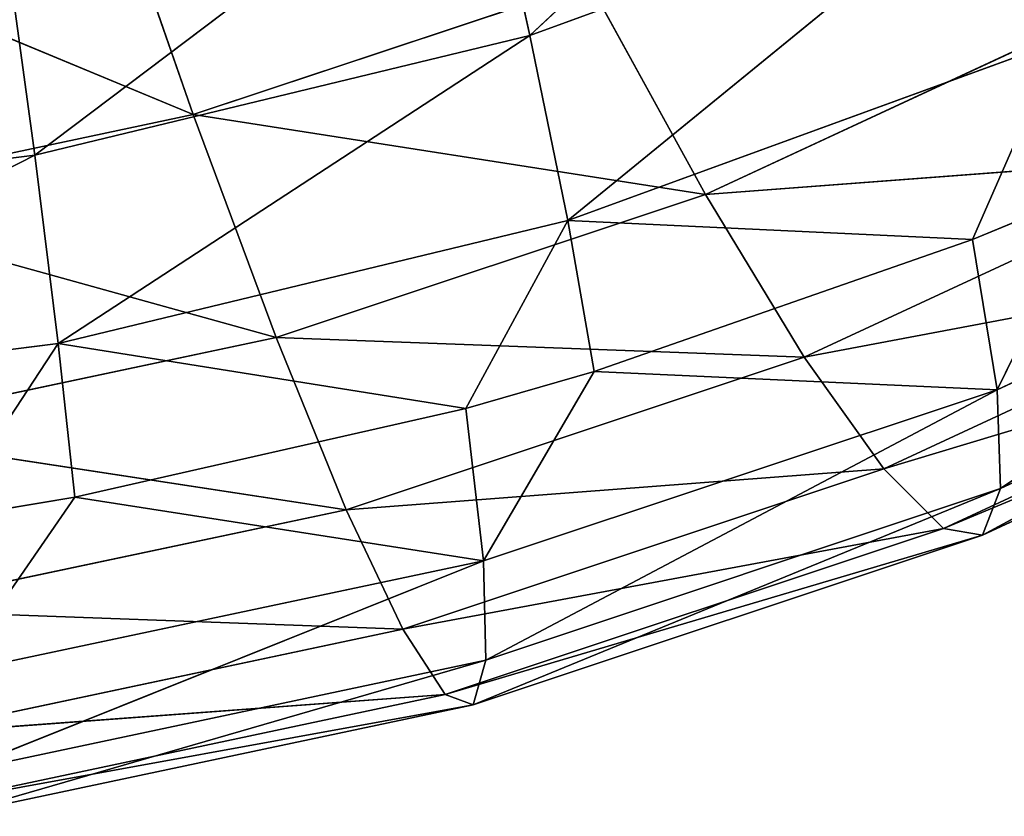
# Model space of a CAD drawing. Header units: millimetres. Extents: x 237 to 401, y 0 to 141.
# Tile 190 of 256: x 323.55 to 328.71, y 59.23 to 63.41. Entities that reach past the tile are written whole.
import ezdxf

# ---------------------------------------------------------------- set-up
doc = ezdxf.new("R2010")
doc.units = ezdxf.units.MM
doc.header["$LTSCALE"] = 25.4
doc.layers.get('0').update_dxf_attribs({"true_color": 0xff5454})

# ---------------------------------------------------------------- blocks, each defined once
blk = doc.blocks.new('VELERO-I-8042-8043.STL')
at = {"color": 7, "true_color": 0xffffff}
for p, q in [((87.9588, 134.7562, 76.3808), (88.4545, 132.4704, 77.8025)), ((87.9588, 134.7562, 76.3808), (88.4545, 132.4704, 77.8025)), ((88.4545, 132.4704, 77.8025), (86.0226, 134.6838, 76.7913)), ((88.4545, 132.4704, 77.8025), (86.0226, 134.6838, 76.7913)), ((90.5321, 132.5925, 77.1102), (88.4545, 132.4704, 77.8025)), ((90.5321, 132.5925, 77.1102), (88.4545, 132.4704, 77.8025)), ((90.5321, 132.5925, 77.1102), (91.1434, 130.1667, 78.2211)), ((90.5321, 132.5925, 77.1102), (91.1434, 130.1667, 78.2211)), ((88.4545, 132.4704, 77.8025), (86.3103, 132.3902, 78.2571)), ((88.4545, 132.4704, 77.8025), (86.3103, 132.3902, 78.2571)), ((91.1434, 130.1667, 78.2211), (88.4545, 132.4704, 77.8025)), ((88.4545, 132.4704, 77.8025), (88.889, 130.0342, 78.9724)), ((91.1434, 130.1667, 78.2211), (88.4545, 132.4704, 77.8025)), ((88.4545, 132.4704, 77.8025), (88.889, 130.0342, 78.9724)), ((88.889, 130.0342, 78.9724), (86.3103, 132.3902, 78.2571)), ((88.889, 130.0342, 78.9724), (86.3103, 132.3902, 78.2571)), ((93.2961, 130.3429, 77.2217), (91.1434, 130.1667, 78.2211)), ((93.2961, 130.3429, 77.2217), (91.1434, 130.1667, 78.2211)), ((91.1434, 130.1667, 78.2211), (88.889, 130.0342, 78.9724)), ((91.1434, 130.1667, 78.2211), (88.889, 130.0342, 78.9724)), ((93.9568, 127.8062, 78.0094), (91.1434, 130.1667, 78.2211)), ((91.1434, 130.1667, 78.2211), (91.6611, 127.6182, 79.0752)), ((93.9568, 127.8062, 78.0094), (91.1434, 130.1667, 78.2211)), ((91.1434, 130.1667, 78.2211), (91.6611, 127.6182, 79.0752)), ((88.889, 130.0342, 78.9724), (86.5624, 129.9473, 79.4657)), ((88.889, 130.0342, 78.9724), (86.5624, 129.9473, 79.4657)), ((91.6611, 127.6182, 79.0752), (88.889, 130.0342, 78.9724)), ((88.889, 130.0342, 78.9724), (89.2571, 127.477, 79.8763)), ((91.6611, 127.6182, 79.0752), (88.889, 130.0342, 78.9724)), ((88.889, 130.0342, 78.9724), (89.2571, 127.477, 79.8763)), ((89.2571, 127.477, 79.8763), (86.5624, 129.9473, 79.4657)), ((89.2571, 127.477, 79.8763), (86.5624, 129.9473, 79.4657)), ((93.9568, 127.8062, 78.0094), (91.6611, 127.6182, 79.0752)), ((93.9568, 127.8062, 78.0094), (91.6611, 127.6182, 79.0752)), ((91.6611, 127.6182, 79.0752), (89.2571, 127.477, 79.8763)), ((91.6611, 127.6182, 79.0752), (89.2571, 127.477, 79.8763)), ((94.4903, 125.175, 78.5426), (91.6611, 127.6182, 79.0752)), ((91.6611, 127.6182, 79.0752), (92.0792, 124.9776, 79.662)), ((94.4903, 125.175, 78.5426), (91.6611, 127.6182, 79.0752)), ((91.6611, 127.6182, 79.0752), (92.0792, 124.9776, 79.662)), ((89.2571, 127.477, 79.8763), (86.776, 127.3842, 80.4023)), ((89.2571, 127.477, 79.8763), (86.776, 127.3842, 80.4023)), ((92.0792, 124.9776, 79.662), (89.2571, 127.477, 79.8763)), ((89.2571, 127.477, 79.8763), (89.5543, 124.8292, 80.5034)), ((92.0792, 124.9776, 79.662), (89.2571, 127.477, 79.8763)), ((89.2571, 127.477, 79.8763), (89.5543, 124.8292, 80.5034)), ((89.5543, 124.8292, 80.5034), (86.776, 127.3842, 80.4023)), ((89.5543, 124.8292, 80.5034), (86.776, 127.3842, 80.4023)), ((94.4903, 125.175, 78.5426), (92.0792, 124.9776, 79.662)), ((94.4903, 125.175, 78.5426), (92.0792, 124.9776, 79.662)), ((92.0792, 124.9776, 79.662), (89.5543, 124.8292, 80.5034)), ((92.0792, 124.9776, 79.662), (89.5543, 124.8292, 80.5034)), ((94.8902, 122.4809, 78.8151), (92.0792, 124.9776, 79.662)), ((92.0792, 124.9776, 79.662), (92.3926, 122.2765, 79.9747)), ((94.8902, 122.4809, 78.8151), (92.0792, 124.9776, 79.662)), ((92.0792, 124.9776, 79.662), (92.3926, 122.2765, 79.9747)), ((89.5543, 124.8292, 80.5034), (86.9485, 124.7318, 81.0559)), ((89.5543, 124.8292, 80.5034), (86.9485, 124.7318, 81.0559)), ((92.3926, 122.2765, 79.9747), (89.5543, 124.8292, 80.5034)), ((89.5543, 124.8292, 80.5034), (89.7771, 122.1228, 80.8463)), ((92.3926, 122.2765, 79.9747), (89.5543, 124.8292, 80.5034)), ((89.5543, 124.8292, 80.5034), (89.7771, 122.1228, 80.8463)), ((89.7771, 122.1228, 80.8463), (86.9485, 124.7318, 81.0559)), ((89.7771, 122.1228, 80.8463), (86.9485, 124.7318, 81.0559)), ((94.8902, 122.4809, 78.8151), (92.3926, 122.2765, 79.9747)), ((94.8902, 122.4809, 78.8151), (92.3926, 122.2765, 79.9747)), ((92.3926, 122.2765, 79.9747), (89.7771, 122.1228, 80.8463)), ((92.3926, 122.2765, 79.9747), (89.7771, 122.1228, 80.8463)), ((95.1518, 119.7563, 78.8235), (92.3926, 122.2765, 79.9747)), ((92.3926, 122.2765, 79.9747), (92.5976, 119.5472, 80.0094)), ((95.1518, 119.7563, 78.8235), (92.3926, 122.2765, 79.9747)), ((92.3926, 122.2765, 79.9747), (92.5976, 119.5472, 80.0094)), ((89.7771, 122.1228, 80.8463), (87.0778, 122.0219, 81.4186)), ((89.7771, 122.1228, 80.8463), (87.0778, 122.0219, 81.4186)), ((92.5976, 119.5472, 80.0094), (89.7771, 122.1228, 80.8463)), ((89.7771, 122.1228, 80.8463), (89.9228, 119.39, 80.9007)), ((92.5976, 119.5472, 80.0094), (89.7771, 122.1228, 80.8463)), ((89.7771, 122.1228, 80.8463), (89.9228, 119.39, 80.9007)), ((89.9228, 119.39, 80.9007), (87.0778, 122.0219, 81.4186)), ((89.9228, 119.39, 80.9007), (87.0778, 122.0219, 81.4186)), ((95.1518, 119.7563, 78.8235), (92.5976, 119.5472, 80.0094)), ((95.1518, 119.7563, 78.8235), (92.5976, 119.5472, 80.0094)), ((92.5976, 119.5472, 80.0094), (89.9228, 119.39, 80.9007)), ((92.5976, 119.5472, 80.0094), (89.9228, 119.39, 80.9007)), ((95.2718, 117.0337, 78.5678), (92.5976, 119.5472, 80.0094)), ((92.5976, 119.5472, 80.0094), (92.6917, 116.8225, 79.7657)), ((95.2718, 117.0337, 78.5678), (92.5976, 119.5472, 80.0094)), ((92.5976, 119.5472, 80.0094), (92.6917, 116.8225, 79.7657)), ((89.9228, 119.39, 80.9007), (87.1623, 119.2868, 81.486)), ((89.9228, 119.39, 80.9007), (87.1623, 119.2868, 81.486)), ((92.6917, 116.8225, 79.7657), (89.9228, 119.39, 80.9007)), ((89.9228, 119.39, 80.9007), (89.9897, 116.6637, 80.6661)), ((92.6917, 116.8225, 79.7657), (89.9228, 119.39, 80.9007)), ((89.9228, 119.39, 80.9007), (89.9897, 116.6637, 80.6661)), ((89.9897, 116.6637, 80.6661), (87.1623, 119.2868, 81.486)), ((89.9897, 116.6637, 80.6661), (87.1623, 119.2868, 81.486)), ((95.2718, 117.0337, 78.5678), (92.6917, 116.8225, 79.7657)), ((95.2718, 117.0337, 78.5678), (92.6917, 116.8225, 79.7657)), ((92.6917, 116.8225, 79.7657), (89.9897, 116.6637, 80.6661)), ((92.6917, 116.8225, 79.7657), (89.9897, 116.6637, 80.6661)), ((92.6917, 116.8225, 79.7657), (92.6737, 114.1351, 79.2465)), ((92.6917, 116.8225, 79.7657), (92.6737, 114.1351, 79.2465)), ((95.2488, 114.3459, 78.051), (92.6917, 116.8225, 79.7657)), ((95.2488, 114.3459, 78.051), (92.6917, 116.8225, 79.7657)), ((89.9897, 116.6637, 80.6661), (87.2011, 116.5595, 81.2573)), ((89.9897, 116.6637, 80.6661), (87.2011, 116.5595, 81.2573)), ((89.9897, 116.6637, 80.6661), (89.9769, 113.9766, 80.1452)), ((89.9897, 116.6637, 80.6661), (89.9769, 113.9766, 80.1452)), ((92.6737, 114.1351, 79.2465), (89.9897, 116.6637, 80.6661)), ((92.6737, 114.1351, 79.2465), (89.9897, 116.6637, 80.6661)), ((89.9769, 113.9766, 80.1452), (87.2011, 116.5595, 81.2573)), ((89.9769, 113.9766, 80.1452), (87.2011, 116.5595, 81.2573)), ((95.2488, 114.3459, 78.051), (92.6737, 114.1351, 79.2465)), ((95.2488, 114.3459, 78.051), (92.6737, 114.1351, 79.2465)), ((92.6737, 114.1351, 79.2465), (89.9769, 113.9766, 80.1452)), ((92.6737, 114.1351, 79.2465), (89.9769, 113.9766, 80.1452)), ((92.6737, 114.1351, 79.2465), (90.5588, 111.3949, 79.151)), ((92.6737, 114.1351, 79.2465), (90.5588, 111.3949, 79.151)), ((92.5439, 111.5171, 78.4582), (92.6737, 114.1351, 79.2465)), ((92.5439, 111.5171, 78.4582), (92.6737, 114.1351, 79.2465)), ((93.1913, 111.5643, 78.1904), (92.6737, 114.1351, 79.2465)), ((93.1913, 111.5643, 78.1904), (92.6737, 114.1351, 79.2465)), ((89.9769, 113.9766, 80.1452), (87.1937, 113.8726, 80.7353)), ((89.9769, 113.9766, 80.1452), (87.1937, 113.8726, 80.7353)), ((89.9769, 113.9766, 80.1452), (87.8323, 111.2788, 79.8098)), ((89.9769, 113.9766, 80.1452), (87.8323, 111.2788, 79.8098)), ((89.8846, 111.3608, 79.3444), (89.9769, 113.9766, 80.1452)), ((89.8846, 111.3608, 79.3444), (89.9769, 113.9766, 80.1452)), ((90.5588, 111.3949, 79.151), (89.9769, 113.9766, 80.1452)), ((90.5588, 111.3949, 79.151), (89.9769, 113.9766, 80.1452)), ((87.8323, 111.2788, 79.8098), (87.1937, 113.8726, 80.7353)), ((87.8323, 111.2788, 79.8098), (87.1937, 113.8726, 80.7353)), ((92.5439, 111.5171, 78.4582), (93.1913, 111.5643, 78.1904)), ((92.5439, 111.5171, 78.4582), (93.1913, 111.5643, 78.1904)), ((90.4198, 109.509, 78.3585), (92.5439, 111.5171, 78.4582)), ((90.4198, 109.509, 78.3585), (92.5439, 111.5171, 78.4582)), ((90.5588, 111.3949, 79.151), (92.5439, 111.5171, 78.4582)), ((90.5588, 111.3949, 79.151), (92.5439, 111.5171, 78.4582)), ((92.5439, 111.5171, 78.4582), (93.0016, 109.6751, 77.4165)), ((92.5439, 111.5171, 78.4582), (93.0016, 109.6751, 77.4165)), ((89.8846, 111.3608, 79.3444), (90.5588, 111.3949, 79.151)), ((89.8846, 111.3608, 79.3444), (90.5588, 111.3949, 79.151)), ((90.5588, 111.3949, 79.151), (90.4198, 109.509, 78.3585)), ((90.5588, 111.3949, 79.151), (90.4198, 109.509, 78.3585)), ((89.8846, 111.3608, 79.3444), (87.7459, 109.3951, 79.0047)), ((89.8846, 111.3608, 79.3444), (87.7459, 109.3951, 79.0047)), ((87.8323, 111.2788, 79.8098), (89.8846, 111.3608, 79.3444)), ((87.8323, 111.2788, 79.8098), (89.8846, 111.3608, 79.3444)), ((89.8846, 111.3608, 79.3444), (90.4198, 109.509, 78.3585)), ((89.8846, 111.3608, 79.3444), (90.4198, 109.509, 78.3585)), ((87.1402, 111.2582, 79.9262), (87.8323, 111.2788, 79.8098)), ((87.1402, 111.2582, 79.9262), (87.8323, 111.2788, 79.8098)), ((87.8323, 111.2788, 79.8098), (87.7459, 109.3951, 79.0047)), ((87.8323, 111.2788, 79.8098), (87.7459, 109.3951, 79.0047)), ((87.1402, 111.2582, 79.9262), (87.7459, 109.3951, 79.0047)), ((87.1402, 111.2582, 79.9262), (87.7459, 109.3951, 79.0047)), ((90.4198, 109.509, 78.3585), (93.0016, 109.6751, 77.4165)), ((90.4198, 109.509, 78.3585), (93.0016, 109.6751, 77.4165)), ((90.4198, 109.509, 78.3585), (87.7459, 109.3951, 79.0047)), ((90.4198, 109.509, 78.3585), (87.7459, 109.3951, 79.0047)), ((90.2217, 107.7147, 77.3864), (90.4198, 109.509, 78.3585)), ((90.2217, 107.7147, 77.3864), (90.4198, 109.509, 78.3585)), ((90.4198, 109.509, 78.3585), (92.7311, 107.8761, 76.4707)), ((90.4198, 109.509, 78.3585), (92.7311, 107.8761, 76.4707)), ((85.0146, 109.3348, 79.3464), (87.7459, 109.3951, 79.0047)), ((85.0146, 109.3348, 79.3464), (87.7459, 109.3951, 79.0047)), ((87.6226, 107.6039, 78.0145), (87.7459, 109.3951, 79.0047)), ((87.6226, 107.6039, 78.0145), (87.7459, 109.3951, 79.0047)), ((87.7459, 109.3951, 79.0047), (90.2217, 107.7147, 77.3864)), ((87.7459, 109.3951, 79.0047), (90.2217, 107.7147, 77.3864)), ((85.0146, 109.3348, 79.3464), (87.6226, 107.6039, 78.0145)), ((85.0146, 109.3348, 79.3464), (87.6226, 107.6039, 78.0145)), ((90.2217, 107.7147, 77.3864), (92.7311, 107.8761, 76.4707)), ((90.2217, 107.7147, 77.3864), (92.7311, 107.8761, 76.4707)), ((87.6226, 107.6039, 78.0145), (90.2217, 107.7147, 77.3864)), ((87.6226, 107.6039, 78.0145), (90.2217, 107.7147, 77.3864)), ((89.9664, 106.0308, 76.2448), (90.2217, 107.7147, 77.3864)), ((89.9664, 106.0308, 76.2448), (90.2217, 107.7147, 77.3864)), ((90.2217, 107.7147, 77.3864), (92.3827, 106.1862, 75.3631)), ((90.2217, 107.7147, 77.3864), (92.3827, 106.1862, 75.3631)), ((84.9678, 107.5454, 78.3466), (87.6226, 107.6039, 78.0145)), ((84.9678, 107.5454, 78.3466), (87.6226, 107.6039, 78.0145)), ((87.4639, 105.9241, 76.8495), (87.6226, 107.6039, 78.0145)), ((87.4639, 105.9241, 76.8495), (87.6226, 107.6039, 78.0145)), ((87.6226, 107.6039, 78.0145), (89.9664, 106.0308, 76.2448)), ((87.6226, 107.6039, 78.0145), (89.9664, 106.0308, 76.2448))]:
    blk.add_line(p, q, dxfattribs=at)
mesh = blk.add_polyface(dxfattribs=at)
corners = [(88.4545, 132.4704, 77.8025), (87.9588, 134.7562, 76.3808), (86.0226, 134.6838, 76.7913)]
mesh.append_faces([[corners[k] for k in face] for face in [(0, 1, 2)]], dxfattribs={"color": 7})
mesh = blk.add_polyface(dxfattribs=at)
corners = [(90.5321, 132.5925, 77.1102), (87.9588, 134.7562, 76.3808), (88.4545, 132.4704, 77.8025)]
mesh.append_faces([[corners[k] for k in face] for face in [(0, 1, 2)]], dxfattribs={"color": 7})
mesh = blk.add_polyface(dxfattribs=at)
corners = [(88.4545, 132.4704, 77.8025), (86.0226, 134.6838, 76.7913), (86.3103, 132.3902, 78.2571)]
mesh.append_faces([[corners[k] for k in face] for face in [(0, 1, 2)]], dxfattribs={"color": 7})
mesh = blk.add_polyface(dxfattribs=at)
corners = [(91.1434, 130.1667, 78.2211), (90.5321, 132.5925, 77.1102), (88.4545, 132.4704, 77.8025)]
mesh.append_faces([[corners[k] for k in face] for face in [(0, 1, 2)]], dxfattribs={"color": 7})
mesh = blk.add_polyface(dxfattribs=at)
corners = [(93.2961, 130.3429, 77.2217), (90.5321, 132.5925, 77.1102), (91.1434, 130.1667, 78.2211)]
mesh.append_faces([[corners[k] for k in face] for face in [(0, 1, 2)]], dxfattribs={"color": 7})
mesh = blk.add_polyface(dxfattribs=at)
corners = [(88.889, 130.0342, 78.9724), (88.4545, 132.4704, 77.8025), (86.3103, 132.3902, 78.2571)]
mesh.append_faces([[corners[k] for k in face] for face in [(0, 1, 2)]], dxfattribs={"color": 7})
mesh = blk.add_polyface(dxfattribs=at)
corners = [(91.1434, 130.1667, 78.2211), (88.4545, 132.4704, 77.8025), (88.889, 130.0342, 78.9724)]
mesh.append_faces([[corners[k] for k in face] for face in [(0, 1, 2)]], dxfattribs={"color": 7})
mesh = blk.add_polyface(dxfattribs=at)
corners = [(88.889, 130.0342, 78.9724), (86.3103, 132.3902, 78.2571), (86.5624, 129.9473, 79.4657)]
mesh.append_faces([[corners[k] for k in face] for face in [(0, 1, 2)]], dxfattribs={"color": 7})
mesh = blk.add_polyface(dxfattribs=at)
corners = [(93.9568, 127.8062, 78.0094), (93.2961, 130.3429, 77.2217), (91.1434, 130.1667, 78.2211)]
mesh.append_faces([[corners[k] for k in face] for face in [(0, 1, 2)]], dxfattribs={"color": 7})
mesh = blk.add_polyface(dxfattribs=at)
corners = [(91.6611, 127.6182, 79.0752), (91.1434, 130.1667, 78.2211), (88.889, 130.0342, 78.9724)]
mesh.append_faces([[corners[k] for k in face] for face in [(0, 1, 2)]], dxfattribs={"color": 7})
mesh = blk.add_polyface(dxfattribs=at)
corners = [(93.9568, 127.8062, 78.0094), (91.1434, 130.1667, 78.2211), (91.6611, 127.6182, 79.0752)]
mesh.append_faces([[corners[k] for k in face] for face in [(0, 1, 2)]], dxfattribs={"color": 7})
mesh = blk.add_polyface(dxfattribs=at)
corners = [(89.2571, 127.477, 79.8763), (88.889, 130.0342, 78.9724), (86.5624, 129.9473, 79.4657)]
mesh.append_faces([[corners[k] for k in face] for face in [(0, 1, 2)]], dxfattribs={"color": 7})
mesh = blk.add_polyface(dxfattribs=at)
corners = [(91.6611, 127.6182, 79.0752), (88.889, 130.0342, 78.9724), (89.2571, 127.477, 79.8763)]
mesh.append_faces([[corners[k] for k in face] for face in [(0, 1, 2)]], dxfattribs={"color": 7})
mesh = blk.add_polyface(dxfattribs=at)
corners = [(89.2571, 127.477, 79.8763), (86.5624, 129.9473, 79.4657), (86.776, 127.3842, 80.4023)]
mesh.append_faces([[corners[k] for k in face] for face in [(0, 1, 2)]], dxfattribs={"color": 7})
mesh = blk.add_polyface(dxfattribs=at)
corners = [(94.4903, 125.175, 78.5426), (93.9568, 127.8062, 78.0094), (91.6611, 127.6182, 79.0752)]
mesh.append_faces([[corners[k] for k in face] for face in [(0, 1, 2)]], dxfattribs={"color": 7})
mesh = blk.add_polyface(dxfattribs=at)
corners = [(92.0792, 124.9776, 79.662), (91.6611, 127.6182, 79.0752), (89.2571, 127.477, 79.8763)]
mesh.append_faces([[corners[k] for k in face] for face in [(0, 1, 2)]], dxfattribs={"color": 7})
mesh = blk.add_polyface(dxfattribs=at)
corners = [(94.4903, 125.175, 78.5426), (91.6611, 127.6182, 79.0752), (92.0792, 124.9776, 79.662)]
mesh.append_faces([[corners[k] for k in face] for face in [(0, 1, 2)]], dxfattribs={"color": 7})
mesh = blk.add_polyface(dxfattribs=at)
corners = [(89.5543, 124.8292, 80.5034), (89.2571, 127.477, 79.8763), (86.776, 127.3842, 80.4023)]
mesh.append_faces([[corners[k] for k in face] for face in [(0, 1, 2)]], dxfattribs={"color": 7})
mesh = blk.add_polyface(dxfattribs=at)
corners = [(92.0792, 124.9776, 79.662), (89.2571, 127.477, 79.8763), (89.5543, 124.8292, 80.5034)]
mesh.append_faces([[corners[k] for k in face] for face in [(0, 1, 2)]], dxfattribs={"color": 7})
mesh = blk.add_polyface(dxfattribs=at)
corners = [(89.5543, 124.8292, 80.5034), (86.776, 127.3842, 80.4023), (86.9485, 124.7318, 81.0559)]
mesh.append_faces([[corners[k] for k in face] for face in [(0, 1, 2)]], dxfattribs={"color": 7})
mesh = blk.add_polyface(dxfattribs=at)
corners = [(94.8902, 122.4809, 78.8151), (94.4903, 125.175, 78.5426), (92.0792, 124.9776, 79.662)]
mesh.append_faces([[corners[k] for k in face] for face in [(0, 1, 2)]], dxfattribs={"color": 7})
mesh = blk.add_polyface(dxfattribs=at)
corners = [(92.3926, 122.2765, 79.9747), (92.0792, 124.9776, 79.662), (89.5543, 124.8292, 80.5034)]
mesh.append_faces([[corners[k] for k in face] for face in [(0, 1, 2)]], dxfattribs={"color": 7})
mesh = blk.add_polyface(dxfattribs=at)
corners = [(94.8902, 122.4809, 78.8151), (92.0792, 124.9776, 79.662), (92.3926, 122.2765, 79.9747)]
mesh.append_faces([[corners[k] for k in face] for face in [(0, 1, 2)]], dxfattribs={"color": 7})
mesh = blk.add_polyface(dxfattribs=at)
corners = [(89.7771, 122.1228, 80.8463), (89.5543, 124.8292, 80.5034), (86.9485, 124.7318, 81.0559)]
mesh.append_faces([[corners[k] for k in face] for face in [(0, 1, 2)]], dxfattribs={"color": 7})
mesh = blk.add_polyface(dxfattribs=at)
corners = [(92.3926, 122.2765, 79.9747), (89.5543, 124.8292, 80.5034), (89.7771, 122.1228, 80.8463)]
mesh.append_faces([[corners[k] for k in face] for face in [(0, 1, 2)]], dxfattribs={"color": 7})
mesh = blk.add_polyface(dxfattribs=at)
corners = [(89.7771, 122.1228, 80.8463), (86.9485, 124.7318, 81.0559), (87.0778, 122.0219, 81.4186)]
mesh.append_faces([[corners[k] for k in face] for face in [(0, 1, 2)]], dxfattribs={"color": 7})
mesh = blk.add_polyface(dxfattribs=at)
corners = [(95.1518, 119.7563, 78.8235), (94.8902, 122.4809, 78.8151), (92.3926, 122.2765, 79.9747)]
mesh.append_faces([[corners[k] for k in face] for face in [(0, 1, 2)]], dxfattribs={"color": 7})
mesh = blk.add_polyface(dxfattribs=at)
corners = [(92.5976, 119.5472, 80.0094), (92.3926, 122.2765, 79.9747), (89.7771, 122.1228, 80.8463)]
mesh.append_faces([[corners[k] for k in face] for face in [(0, 1, 2)]], dxfattribs={"color": 7})
mesh = blk.add_polyface(dxfattribs=at)
corners = [(95.1518, 119.7563, 78.8235), (92.3926, 122.2765, 79.9747), (92.5976, 119.5472, 80.0094)]
mesh.append_faces([[corners[k] for k in face] for face in [(0, 1, 2)]], dxfattribs={"color": 7})
mesh = blk.add_polyface(dxfattribs=at)
corners = [(89.9228, 119.39, 80.9007), (89.7771, 122.1228, 80.8463), (87.0778, 122.0219, 81.4186)]
mesh.append_faces([[corners[k] for k in face] for face in [(0, 1, 2)]], dxfattribs={"color": 7})
mesh = blk.add_polyface(dxfattribs=at)
corners = [(92.5976, 119.5472, 80.0094), (89.7771, 122.1228, 80.8463), (89.9228, 119.39, 80.9007)]
mesh.append_faces([[corners[k] for k in face] for face in [(0, 1, 2)]], dxfattribs={"color": 7})
mesh = blk.add_polyface(dxfattribs=at)
corners = [(89.9228, 119.39, 80.9007), (87.0778, 122.0219, 81.4186), (87.1623, 119.2868, 81.486)]
mesh.append_faces([[corners[k] for k in face] for face in [(0, 1, 2)]], dxfattribs={"color": 7})
mesh = blk.add_polyface(dxfattribs=at)
corners = [(95.2718, 117.0337, 78.5678), (95.1518, 119.7563, 78.8235), (92.5976, 119.5472, 80.0094)]
mesh.append_faces([[corners[k] for k in face] for face in [(0, 1, 2)]], dxfattribs={"color": 7})
mesh = blk.add_polyface(dxfattribs=at)
corners = [(92.6917, 116.8225, 79.7657), (92.5976, 119.5472, 80.0094), (89.9228, 119.39, 80.9007)]
mesh.append_faces([[corners[k] for k in face] for face in [(0, 1, 2)]], dxfattribs={"color": 7})
mesh = blk.add_polyface(dxfattribs=at)
corners = [(95.2718, 117.0337, 78.5678), (92.5976, 119.5472, 80.0094), (92.6917, 116.8225, 79.7657)]
mesh.append_faces([[corners[k] for k in face] for face in [(0, 1, 2)]], dxfattribs={"color": 7})
mesh = blk.add_polyface(dxfattribs=at)
corners = [(89.9897, 116.6637, 80.6661), (89.9228, 119.39, 80.9007), (87.1623, 119.2868, 81.486)]
mesh.append_faces([[corners[k] for k in face] for face in [(0, 1, 2)]], dxfattribs={"color": 7})
mesh = blk.add_polyface(dxfattribs=at)
corners = [(92.6917, 116.8225, 79.7657), (89.9228, 119.39, 80.9007), (89.9897, 116.6637, 80.6661)]
mesh.append_faces([[corners[k] for k in face] for face in [(0, 1, 2)]], dxfattribs={"color": 7})
mesh = blk.add_polyface(dxfattribs=at)
corners = [(89.9897, 116.6637, 80.6661), (87.1623, 119.2868, 81.486), (87.2011, 116.5595, 81.2573)]
mesh.append_faces([[corners[k] for k in face] for face in [(0, 1, 2)]], dxfattribs={"color": 7})
mesh = blk.add_polyface(dxfattribs=at)
corners = [(95.2718, 117.0337, 78.5678), (92.6917, 116.8225, 79.7657), (95.2488, 114.3459, 78.051)]
mesh.append_faces([[corners[k] for k in face] for face in [(0, 1, 2)]], dxfattribs={"color": 7})
mesh = blk.add_polyface(dxfattribs=at)
corners = [(92.6917, 116.8225, 79.7657), (89.9897, 116.6637, 80.6661), (92.6737, 114.1351, 79.2465)]
mesh.append_faces([[corners[k] for k in face] for face in [(0, 1, 2)]], dxfattribs={"color": 7})
mesh = blk.add_polyface(dxfattribs=at)
corners = [(95.2488, 114.3459, 78.051), (92.6917, 116.8225, 79.7657), (92.6737, 114.1351, 79.2465)]
mesh.append_faces([[corners[k] for k in face] for face in [(0, 1, 2)]], dxfattribs={"color": 7})
mesh = blk.add_polyface(dxfattribs=at)
corners = [(89.9897, 116.6637, 80.6661), (87.2011, 116.5595, 81.2573), (89.9769, 113.9766, 80.1452)]
mesh.append_faces([[corners[k] for k in face] for face in [(0, 1, 2)]], dxfattribs={"color": 7})
mesh = blk.add_polyface(dxfattribs=at)
corners = [(92.6737, 114.1351, 79.2465), (89.9897, 116.6637, 80.6661), (89.9769, 113.9766, 80.1452)]
mesh.append_faces([[corners[k] for k in face] for face in [(0, 1, 2)]], dxfattribs={"color": 7})
mesh = blk.add_polyface(dxfattribs=at)
corners = [(89.9769, 113.9766, 80.1452), (87.2011, 116.5595, 81.2573), (87.1937, 113.8726, 80.7353)]
mesh.append_faces([[corners[k] for k in face] for face in [(0, 1, 2)]], dxfattribs={"color": 7})
mesh = blk.add_polyface(dxfattribs=at)
corners = [(95.2488, 114.3459, 78.051), (92.6737, 114.1351, 79.2465), (93.1913, 111.5643, 78.1904)]
mesh.append_faces([[corners[k] for k in face] for face in [(0, 1, 2)]], dxfattribs={"color": 7})
mesh = blk.add_polyface(dxfattribs=at)
corners = [(92.6737, 114.1351, 79.2465), (89.9769, 113.9766, 80.1452), (90.5588, 111.3949, 79.151)]
mesh.append_faces([[corners[k] for k in face] for face in [(0, 1, 2)]], dxfattribs={"color": 7})
mesh = blk.add_polyface(dxfattribs=at)
corners = [(92.6737, 114.1351, 79.2465), (90.5588, 111.3949, 79.151), (92.5439, 111.5171, 78.4582)]
mesh.append_faces([[corners[k] for k in face] for face in [(0, 1, 2)]], dxfattribs={"color": 7})
mesh = blk.add_polyface(dxfattribs=at)
corners = [(93.1913, 111.5643, 78.1904), (92.6737, 114.1351, 79.2465), (92.5439, 111.5171, 78.4582)]
mesh.append_faces([[corners[k] for k in face] for face in [(0, 1, 2)]], dxfattribs={"color": 7})
mesh = blk.add_polyface(dxfattribs=at)
corners = [(89.9769, 113.9766, 80.1452), (87.1937, 113.8726, 80.7353), (87.8323, 111.2788, 79.8098)]
mesh.append_faces([[corners[k] for k in face] for face in [(0, 1, 2)]], dxfattribs={"color": 7})
mesh = blk.add_polyface(dxfattribs=at)
corners = [(89.9769, 113.9766, 80.1452), (87.8323, 111.2788, 79.8098), (89.8846, 111.3608, 79.3444)]
mesh.append_faces([[corners[k] for k in face] for face in [(0, 1, 2)]], dxfattribs={"color": 7})
mesh = blk.add_polyface(dxfattribs=at)
corners = [(90.5588, 111.3949, 79.151), (89.9769, 113.9766, 80.1452), (89.8846, 111.3608, 79.3444)]
mesh.append_faces([[corners[k] for k in face] for face in [(0, 1, 2)]], dxfattribs={"color": 7})
mesh = blk.add_polyface(dxfattribs=at)
corners = [(87.8323, 111.2788, 79.8098), (87.1937, 113.8726, 80.7353), (87.1402, 111.2582, 79.9262)]
mesh.append_faces([[corners[k] for k in face] for face in [(0, 1, 2)]], dxfattribs={"color": 7})
mesh = blk.add_polyface(dxfattribs=at)
corners = [(93.1913, 111.5643, 78.1904), (92.5439, 111.5171, 78.4582), (93.0016, 109.6751, 77.4165)]
mesh.append_faces([[corners[k] for k in face] for face in [(0, 1, 2)]], dxfattribs={"color": 7})
mesh = blk.add_polyface(dxfattribs=at)
corners = [(92.5439, 111.5171, 78.4582), (90.5588, 111.3949, 79.151), (90.4198, 109.509, 78.3585)]
mesh.append_faces([[corners[k] for k in face] for face in [(0, 1, 2)]], dxfattribs={"color": 7})
mesh = blk.add_polyface(dxfattribs=at)
corners = [(93.0016, 109.6751, 77.4165), (92.5439, 111.5171, 78.4582), (90.4198, 109.509, 78.3585)]
mesh.append_faces([[corners[k] for k in face] for face in [(0, 1, 2)]], dxfattribs={"color": 7})
mesh = blk.add_polyface(dxfattribs=at)
corners = [(90.5588, 111.3949, 79.151), (89.8846, 111.3608, 79.3444), (90.4198, 109.509, 78.3585)]
mesh.append_faces([[corners[k] for k in face] for face in [(0, 1, 2)]], dxfattribs={"color": 7})
mesh = blk.add_polyface(dxfattribs=at)
corners = [(90.4198, 109.509, 78.3585), (89.8846, 111.3608, 79.3444), (87.7459, 109.3951, 79.0047)]
mesh.append_faces([[corners[k] for k in face] for face in [(0, 1, 2)]], dxfattribs={"color": 7})
mesh = blk.add_polyface(dxfattribs=at)
corners = [(89.8846, 111.3608, 79.3444), (87.8323, 111.2788, 79.8098), (87.7459, 109.3951, 79.0047)]
mesh.append_faces([[corners[k] for k in face] for face in [(0, 1, 2)]], dxfattribs={"color": 7})
mesh = blk.add_polyface(dxfattribs=at)
corners = [(87.8323, 111.2788, 79.8098), (87.1402, 111.2582, 79.9262), (87.7459, 109.3951, 79.0047)]
mesh.append_faces([[corners[k] for k in face] for face in [(0, 1, 2)]], dxfattribs={"color": 7})
mesh = blk.add_polyface(dxfattribs=at)
corners = [(87.7459, 109.3951, 79.0047), (87.1402, 111.2582, 79.9262), (85.0146, 109.3348, 79.3464)]
mesh.append_faces([[corners[k] for k in face] for face in [(0, 1, 2)]], dxfattribs={"color": 7})
mesh = blk.add_polyface(dxfattribs=at)
corners = [(93.0016, 109.6751, 77.4165), (90.4198, 109.509, 78.3585), (92.7311, 107.8761, 76.4707)]
mesh.append_faces([[corners[k] for k in face] for face in [(0, 1, 2)]], dxfattribs={"color": 7})
mesh = blk.add_polyface(dxfattribs=at)
corners = [(90.4198, 109.509, 78.3585), (87.7459, 109.3951, 79.0047), (90.2217, 107.7147, 77.3864)]
mesh.append_faces([[corners[k] for k in face] for face in [(0, 1, 2)]], dxfattribs={"color": 7})
mesh = blk.add_polyface(dxfattribs=at)
corners = [(92.7311, 107.8761, 76.4707), (90.4198, 109.509, 78.3585), (90.2217, 107.7147, 77.3864)]
mesh.append_faces([[corners[k] for k in face] for face in [(0, 1, 2)]], dxfattribs={"color": 7})
mesh = blk.add_polyface(dxfattribs=at)
corners = [(87.7459, 109.3951, 79.0047), (85.0146, 109.3348, 79.3464), (87.6226, 107.6039, 78.0145)]
mesh.append_faces([[corners[k] for k in face] for face in [(0, 1, 2)]], dxfattribs={"color": 7})
mesh = blk.add_polyface(dxfattribs=at)
corners = [(90.2217, 107.7147, 77.3864), (87.7459, 109.3951, 79.0047), (87.6226, 107.6039, 78.0145)]
mesh.append_faces([[corners[k] for k in face] for face in [(0, 1, 2)]], dxfattribs={"color": 7})
mesh = blk.add_polyface(dxfattribs=at)
corners = [(87.6226, 107.6039, 78.0145), (85.0146, 109.3348, 79.3464), (84.9678, 107.5454, 78.3466)]
mesh.append_faces([[corners[k] for k in face] for face in [(0, 1, 2)]], dxfattribs={"color": 7})
mesh = blk.add_polyface(dxfattribs=at)
corners = [(92.7311, 107.8761, 76.4707), (90.2217, 107.7147, 77.3864), (92.3827, 106.1862, 75.3631)]
mesh.append_faces([[corners[k] for k in face] for face in [(0, 1, 2)]], dxfattribs={"color": 7})
mesh = blk.add_polyface(dxfattribs=at)
corners = [(90.2217, 107.7147, 77.3864), (87.6226, 107.6039, 78.0145), (89.9664, 106.0308, 76.2448)]
mesh.append_faces([[corners[k] for k in face] for face in [(0, 1, 2)]], dxfattribs={"color": 7})
mesh = blk.add_polyface(dxfattribs=at)
corners = [(92.3827, 106.1862, 75.3631), (90.2217, 107.7147, 77.3864), (89.9664, 106.0308, 76.2448)]
mesh.append_faces([[corners[k] for k in face] for face in [(0, 1, 2)]], dxfattribs={"color": 7})
mesh = blk.add_polyface(dxfattribs=at)
corners = [(87.6226, 107.6039, 78.0145), (84.9678, 107.5454, 78.3466), (87.4639, 105.9241, 76.8495)]
mesh.append_faces([[corners[k] for k in face] for face in [(0, 1, 2)]], dxfattribs={"color": 7})
mesh = blk.add_polyface(dxfattribs=at)
corners = [(89.9664, 106.0308, 76.2448), (87.6226, 107.6039, 78.0145), (87.4639, 105.9241, 76.8495)]
mesh.append_faces([[corners[k] for k in face] for face in [(0, 1, 2)]], dxfattribs={"color": 7})

msp = doc.modelspace()

# ---------------------------------------------------------------- block references
at = {"color": 0, "extrusion": (0, -1, -3.88578e-16)}
msp.add_blockref('VELERO-I-8042-8043.STL', (236.0028, 404.7244, -140.712), dxfattribs=at)

doc.saveas('drawing.dxf')
